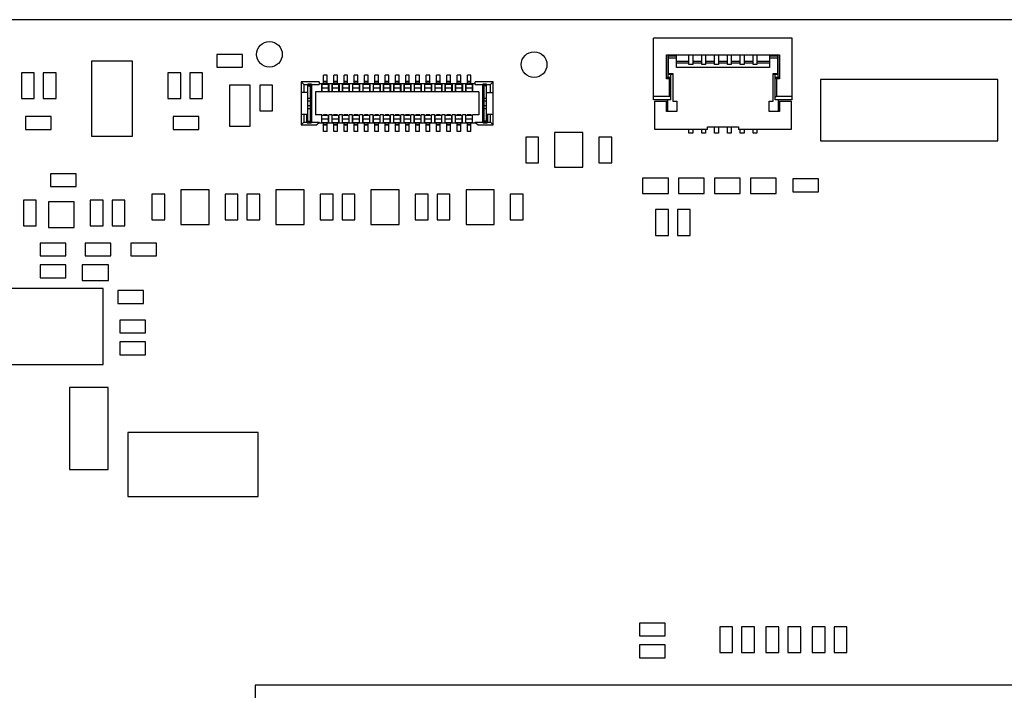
# Model space of a CAD drawing. Header units: millimetres. Extents: x 440 to 595, y -43 to 361.
# Tile 40 of 47: x 472 to 510, y 327 to 353. Entities that reach past the tile are written whole.
import ezdxf

# ---------------------------------------------------------------- set-up
doc = ezdxf.new("R2010")
doc.units = ezdxf.units.MM
doc.header["$LTSCALE"] = 16.335
doc.layers.add('01 实线', color=7, linetype='CONTINUOUS')

msp = doc.modelspace()

# ---------------------------------------------------------------- linework, layer by layer
at = {"layer": '01 实线', "linetype": 'Continuous'}
for p, q in [((575.9216, 352.6371), (459.9216, 352.6371)), ((496.5716, 349.5121), (496.5716, 351.9121)), ((501.9716, 351.9121), (496.5716, 351.9121)), ((501.9716, 349.5121), (501.9716, 351.9121)), ((474.6966, 351.0221), (474.6966, 348.1021)), ((476.2966, 351.0221), (474.6966, 351.0221)), ((476.2966, 348.1021), (476.2966, 351.0221)), ((479.5716, 351.2871), (479.5716, 350.7871)), ((480.5716, 351.2871), (479.5716, 351.2871)), ((480.5716, 350.7871), (480.5716, 351.2871)), ((497.0716, 350.3376), (497.0716, 351.2621)), ((497.0716, 351.2621), (501.4716, 351.2621)), ((497.1216, 351.2621), (497.1216, 350.3892)), ((497.1416, 351.1721), (497.1216, 351.1435)), ((497.1416, 351.2621), (497.1416, 350.5421)), ((497.1416, 351.2302), (497.4616, 351.2302)), ((497.4616, 351.1416), (497.1416, 351.1416)), ((497.4616, 350.7695), (497.4616, 351.2621)), ((497.9466, 351.0121), (497.4616, 351.0121)), ((497.9466, 350.8892), (497.9466, 351.2621)), ((498.0966, 351.2621), (498.0966, 350.8892)), ((498.4466, 351.0121), (498.0966, 351.0121)), ((498.4466, 350.8892), (498.4466, 351.2621)), ((498.5966, 351.2621), (498.5966, 350.8892)), ((498.9466, 351.0121), (498.5966, 351.0121)), ((498.9466, 350.8892), (498.9466, 351.2621)), ((499.0966, 351.2621), (499.0966, 350.8892)), ((499.4466, 351.0121), (499.0966, 351.0121)), ((499.4466, 350.8892), (499.4466, 351.2621)), ((499.5966, 351.2621), (499.5966, 350.8892)), ((499.9466, 351.0121), (499.5966, 351.0121)), ((499.9466, 350.8892), (499.9466, 351.2621)), ((500.0966, 351.2621), (500.0966, 350.8892)), ((500.4466, 351.0121), (500.0966, 351.0121)), ((500.4466, 350.8892), (500.4466, 351.2621)), ((500.5966, 351.2621), (500.5966, 350.8892)), ((501.0816, 351.0121), (500.5966, 351.0121)), ((501.0816, 351.2621), (501.0816, 350.7695)), ((501.0816, 351.2302), (501.4016, 351.2302)), ((501.4016, 351.1416), (501.0816, 351.1416)), ((501.4016, 350.5421), (501.4016, 351.2621)), ((501.4216, 351.1435), (501.4016, 351.1721)), ((501.4216, 350.3892), (501.4216, 351.2621)), ((501.4716, 351.2621), (501.4716, 350.3376)), ((479.5716, 350.7871), (480.5716, 350.7871)), ((497.1416, 350.9421), (497.1216, 350.9421)), ((497.1416, 350.7121), (497.1216, 350.7121)), ((497.4616, 350.9586), (497.9466, 350.9586)), ((497.9066, 350.7695), (497.4616, 350.7695)), ((498.1366, 350.7695), (497.9066, 350.7695)), ((498.0966, 350.8892), (497.9466, 350.8892)), ((498.0966, 350.9586), (498.4466, 350.9586)), ((500.4066, 350.7695), (498.1366, 350.7695)), ((498.5966, 350.8892), (498.4466, 350.8892)), ((498.5966, 350.9586), (498.9466, 350.9586)), ((499.0966, 350.8892), (498.9466, 350.8892)), ((499.0966, 350.9586), (499.4466, 350.9586)), ((499.5966, 350.8892), (499.4466, 350.8892)), ((499.5966, 350.9586), (499.9466, 350.9586)), ((500.0966, 350.8892), (499.9466, 350.8892)), ((500.0966, 350.9586), (500.4466, 350.9586)), ((501.0816, 350.7695), (500.4066, 350.7695)), ((500.5966, 350.8892), (500.4466, 350.8892)), ((500.5966, 350.9586), (501.0816, 350.9586)), ((501.4216, 350.9421), (501.4016, 350.9421)), ((501.4216, 350.7121), (501.4016, 350.7121)), ((471.9716, 350.5621), (471.9716, 349.5621)), ((472.4716, 350.5621), (471.9716, 350.5621)), ((472.4716, 349.5621), (472.4716, 350.5621)), ((472.8216, 350.5621), (472.8216, 349.5621)), ((473.3216, 350.5621), (472.8216, 350.5621)), ((473.3216, 349.5621), (473.3216, 350.5621)), ((477.6716, 350.5621), (477.6716, 349.5621)), ((478.1716, 350.5621), (477.6716, 350.5621)), ((478.1716, 349.5621), (478.1716, 350.5621)), ((478.5216, 350.5621), (478.5216, 349.5621)), ((479.0216, 350.5621), (478.5216, 350.5621)), ((479.0216, 349.5621), (479.0216, 350.5621)), ((483.7252, 350.1354), (483.7252, 350.4754)), ((483.8652, 350.4754), (483.7252, 350.4754)), ((483.8652, 350.1354), (483.8652, 350.4754)), ((484.1252, 350.1354), (484.1252, 350.4754)), ((484.2652, 350.4754), (484.1252, 350.4754)), ((484.2652, 350.1354), (484.2652, 350.4754)), ((484.5252, 350.1354), (484.5252, 350.4754)), ((484.6652, 350.4754), (484.5252, 350.4754)), ((484.6652, 350.1354), (484.6652, 350.4754)), ((484.9252, 350.1354), (484.9252, 350.4754)), ((485.0652, 350.4754), (484.9252, 350.4754)), ((485.0652, 350.1354), (485.0652, 350.4754)), ((485.3252, 350.1354), (485.3252, 350.4754)), ((485.4652, 350.4754), (485.3252, 350.4754)), ((485.4652, 350.1354), (485.4652, 350.4754)), ((485.7252, 350.1354), (485.7252, 350.4754)), ((485.8652, 350.4754), (485.7252, 350.4754)), ((485.8652, 350.1354), (485.8652, 350.4754)), ((486.1252, 350.1354), (486.1252, 350.4754)), ((486.2652, 350.4754), (486.1252, 350.4754)), ((486.2652, 350.1354), (486.2652, 350.4754)), ((486.5252, 350.1354), (486.5252, 350.4754)), ((486.6652, 350.4754), (486.5252, 350.4754)), ((486.6652, 350.1354), (486.6652, 350.4754)), ((486.9252, 350.1354), (486.9252, 350.4754)), ((487.0652, 350.4754), (486.9252, 350.4754)), ((487.0652, 350.1354), (487.0652, 350.4754)), ((487.3252, 350.1354), (487.3252, 350.4754)), ((487.4652, 350.4754), (487.3252, 350.4754)), ((487.4652, 350.1354), (487.4652, 350.4754)), ((487.7252, 350.1354), (487.7252, 350.4754)), ((487.8652, 350.4754), (487.7252, 350.4754)), ((487.8652, 350.1354), (487.8652, 350.4754)), ((488.1252, 350.1354), (488.1252, 350.4754)), ((488.2652, 350.4754), (488.1252, 350.4754)), ((488.2652, 350.1354), (488.2652, 350.4754)), ((488.5252, 350.1354), (488.5252, 350.4754)), ((488.6652, 350.4754), (488.5252, 350.4754)), ((488.6652, 350.1354), (488.6652, 350.4754)), ((488.9252, 350.1354), (488.9252, 350.4754)), ((489.0652, 350.4754), (488.9252, 350.4754)), ((489.0652, 350.1354), (489.0652, 350.4754)), ((489.3252, 350.1354), (489.3252, 350.4754)), ((489.4652, 350.4754), (489.3252, 350.4754)), ((489.4652, 350.1354), (489.4652, 350.4754)), ((497.0716, 350.3376), (497.1014, 350.3821)), ((497.1916, 350.3376), (497.0716, 350.3376)), ((497.1016, 350.3823), (497.1216, 350.3894)), ((497.2216, 350.3823), (497.1016, 350.3823)), ((497.1416, 350.5521), (497.1216, 350.5521)), ((497.3216, 350.5021), (497.1216, 350.5021)), ((497.1416, 350.5421), (497.3216, 350.5421)), ((497.1916, 350.3376), (497.2216, 350.3821)), ((497.1916, 349.6621), (497.1916, 350.3376)), ((497.2416, 350.3894), (497.2216, 350.3823)), ((497.2416, 349.5121), (497.2416, 350.5021)), ((497.3216, 350.5421), (497.3216, 349.4621)), ((501.2216, 349.4621), (501.2216, 350.5421)), ((501.2216, 350.5421), (501.4016, 350.5421)), ((501.4216, 350.5021), (501.2216, 350.5021)), ((501.3016, 349.5121), (501.3016, 350.5021)), ((501.3216, 350.3823), (501.3016, 350.3894)), ((501.4416, 350.3823), (501.3216, 350.3823)), ((501.3216, 350.3821), (501.3516, 350.3376)), ((501.3516, 350.3376), (501.3516, 349.6621)), ((501.4716, 350.3376), (501.3516, 350.3376)), ((501.4216, 350.5521), (501.4016, 350.5521)), ((501.4216, 350.3894), (501.4416, 350.3823)), ((501.4418, 350.3821), (501.4716, 350.3376)), ((503.0716, 350.3121), (503.0716, 347.9121)), ((509.9716, 350.3121), (503.0716, 350.3121)), ((509.9716, 347.9121), (509.9716, 350.3121)), ((480.0716, 350.0871), (480.0716, 348.4871)), ((480.8716, 350.0871), (480.0716, 350.0871)), ((480.8716, 348.4871), (480.8716, 350.0871)), ((481.2466, 350.0871), (481.2466, 349.0871)), ((481.7466, 350.0871), (481.2466, 350.0871)), ((481.7466, 349.0871), (481.7466, 350.0871)), ((482.8602, 350.2104), (482.8602, 348.5404)), ((482.9602, 350.1104), (482.8602, 350.2104)), ((483.5602, 350.2104), (482.8602, 350.2104)), ((482.9602, 350.1104), (482.9602, 349.8004)), ((482.9602, 350.1104), (483.1202, 350.1104)), ((483.1202, 348.6504), (483.1202, 350.1304)), ((483.2502, 350.1304), (483.1202, 350.1304)), ((483.2202, 350.1004), (483.1202, 350.1004)), ((483.1202, 350.0604), (483.2202, 350.0604)), ((483.2202, 350.1004), (483.2502, 350.1304)), ((483.2202, 348.6504), (483.2202, 350.1004)), ((483.2702, 350.1104), (483.2502, 350.1304)), ((483.2702, 348.6404), (483.2702, 350.1104)), ((483.2702, 350.1104), (483.5602, 350.1104)), ((483.5602, 350.2104), (483.5602, 350.1104)), ((489.6302, 350.1354), (483.5602, 350.1354)), ((483.6602, 350.1354), (483.6602, 349.8254)), ((483.6602, 350.0354), (483.6652, 350.0354)), ((483.6602, 349.9254), (483.6652, 349.9254)), ((483.6652, 349.8454), (483.6652, 350.1154)), ((483.9252, 350.1154), (483.6652, 350.1154)), ((483.6652, 349.9854), (483.9252, 349.9854)), ((483.9252, 349.9754), (483.6652, 349.9754)), ((483.8652, 350.2254), (483.7252, 350.2254)), ((483.8652, 350.2054), (483.7252, 350.2054)), ((483.9252, 349.8454), (483.9252, 350.1154)), ((483.9252, 350.0354), (483.9302, 350.0354)), ((483.9252, 349.9254), (483.9302, 349.9254)), ((483.9302, 350.1354), (483.9302, 349.8254)), ((484.0602, 350.1354), (484.0602, 349.8254)), ((484.0602, 350.0354), (484.0652, 350.0354)), ((484.0602, 349.9254), (484.0652, 349.9254)), ((484.0652, 349.8454), (484.0652, 350.1154)), ((484.3252, 350.1154), (484.0652, 350.1154)), ((484.0652, 349.9854), (484.3252, 349.9854)), ((484.3252, 349.9754), (484.0652, 349.9754)), ((484.2652, 350.2254), (484.1252, 350.2254)), ((484.2652, 350.2054), (484.1252, 350.2054)), ((484.3252, 349.8454), (484.3252, 350.1154)), ((484.3252, 350.0354), (484.3302, 350.0354)), ((484.3252, 349.9254), (484.3302, 349.9254)), ((484.3302, 350.1354), (484.3302, 349.8254)), ((484.4602, 350.1354), (484.4602, 349.8254)), ((484.4602, 350.0354), (484.4652, 350.0354)), ((484.4602, 349.9254), (484.4652, 349.9254)), ((484.4652, 349.8454), (484.4652, 350.1154)), ((484.7252, 350.1154), (484.4652, 350.1154)), ((484.4652, 349.9854), (484.7252, 349.9854)), ((484.7252, 349.9754), (484.4652, 349.9754)), ((484.6652, 350.2254), (484.5252, 350.2254)), ((484.6652, 350.2054), (484.5252, 350.2054)), ((484.7252, 349.8454), (484.7252, 350.1154)), ((484.7252, 350.0354), (484.7302, 350.0354)), ((484.7252, 349.9254), (484.7302, 349.9254)), ((484.7302, 350.1354), (484.7302, 349.8254)), ((484.8602, 350.1354), (484.8602, 349.8254)), ((484.8602, 350.0354), (484.8652, 350.0354)), ((484.8602, 349.9254), (484.8652, 349.9254)), ((484.8652, 349.8454), (484.8652, 350.1154)), ((485.1252, 350.1154), (484.8652, 350.1154)), ((484.8652, 349.9854), (485.1252, 349.9854)), ((485.1252, 349.9754), (484.8652, 349.9754)), ((485.0652, 350.2254), (484.9252, 350.2254)), ((485.0652, 350.2054), (484.9252, 350.2054)), ((485.1252, 349.8454), (485.1252, 350.1154)), ((485.1252, 350.0354), (485.1302, 350.0354)), ((485.1252, 349.9254), (485.1302, 349.9254)), ((485.1302, 350.1354), (485.1302, 349.8254)), ((485.2602, 350.1354), (485.2602, 349.8254)), ((485.2602, 350.0354), (485.2652, 350.0354)), ((485.2602, 349.9254), (485.2652, 349.9254)), ((485.2652, 349.8454), (485.2652, 350.1154)), ((485.5252, 350.1154), (485.2652, 350.1154)), ((485.2652, 349.9854), (485.5252, 349.9854)), ((485.5252, 349.9754), (485.2652, 349.9754)), ((485.4652, 350.2254), (485.3252, 350.2254)), ((485.4652, 350.2054), (485.3252, 350.2054)), ((485.5252, 349.8454), (485.5252, 350.1154)), ((485.5252, 350.0354), (485.5302, 350.0354)), ((485.5252, 349.9254), (485.5302, 349.9254)), ((485.5302, 350.1354), (485.5302, 349.8254)), ((485.6602, 350.1354), (485.6602, 349.8254)), ((485.6602, 350.0354), (485.6652, 350.0354)), ((485.6602, 349.9254), (485.6652, 349.9254)), ((485.6652, 349.8454), (485.6652, 350.1154)), ((485.9252, 350.1154), (485.6652, 350.1154)), ((485.6652, 349.9854), (485.9252, 349.9854)), ((485.9252, 349.9754), (485.6652, 349.9754)), ((485.8652, 350.2254), (485.7252, 350.2254)), ((485.8652, 350.2054), (485.7252, 350.2054)), ((485.9252, 349.8454), (485.9252, 350.1154)), ((485.9252, 350.0354), (485.9302, 350.0354)), ((485.9252, 349.9254), (485.9302, 349.9254)), ((485.9302, 350.1354), (485.9302, 349.8254)), ((486.0602, 350.1354), (486.0602, 349.8254)), ((486.0602, 350.0354), (486.0652, 350.0354)), ((486.0602, 349.9254), (486.0652, 349.9254)), ((486.0652, 349.8454), (486.0652, 350.1154)), ((486.3252, 350.1154), (486.0652, 350.1154)), ((486.0652, 349.9854), (486.3252, 349.9854)), ((486.3252, 349.9754), (486.0652, 349.9754)), ((486.2652, 350.2254), (486.1252, 350.2254)), ((486.2652, 350.2054), (486.1252, 350.2054)), ((486.3252, 349.8454), (486.3252, 350.1154)), ((486.3252, 350.0354), (486.3302, 350.0354)), ((486.3252, 349.9254), (486.3302, 349.9254)), ((486.3302, 350.1354), (486.3302, 349.8254)), ((486.4602, 350.1354), (486.4602, 349.8254)), ((486.4602, 350.0354), (486.4652, 350.0354)), ((486.4602, 349.9254), (486.4652, 349.9254)), ((486.4652, 349.8454), (486.4652, 350.1154)), ((486.7252, 350.1154), (486.4652, 350.1154)), ((486.4652, 349.9854), (486.7252, 349.9854)), ((486.7252, 349.9754), (486.4652, 349.9754)), ((486.6652, 350.2254), (486.5252, 350.2254)), ((486.6652, 350.2054), (486.5252, 350.2054)), ((486.7252, 349.8454), (486.7252, 350.1154)), ((486.7252, 350.0354), (486.7302, 350.0354)), ((486.7252, 349.9254), (486.7302, 349.9254)), ((486.7302, 350.1354), (486.7302, 349.8254)), ((486.8602, 350.1354), (486.8602, 349.8254)), ((486.8602, 350.0354), (486.8652, 350.0354)), ((486.8602, 349.9254), (486.8652, 349.9254)), ((486.8652, 349.8454), (486.8652, 350.1154)), ((487.1252, 350.1154), (486.8652, 350.1154)), ((486.8652, 349.9854), (487.1252, 349.9854)), ((487.1252, 349.9754), (486.8652, 349.9754)), ((487.0652, 350.2254), (486.9252, 350.2254)), ((487.0652, 350.2054), (486.9252, 350.2054)), ((487.1252, 349.8454), (487.1252, 350.1154)), ((487.1252, 350.0354), (487.1302, 350.0354)), ((487.1252, 349.9254), (487.1302, 349.9254)), ((487.1302, 350.1354), (487.1302, 349.8254)), ((487.2602, 350.1354), (487.2602, 349.8254)), ((487.2602, 350.0354), (487.2652, 350.0354)), ((487.2602, 349.9254), (487.2652, 349.9254)), ((487.2652, 349.8454), (487.2652, 350.1154)), ((487.5252, 350.1154), (487.2652, 350.1154)), ((487.2652, 349.9854), (487.5252, 349.9854)), ((487.5252, 349.9754), (487.2652, 349.9754)), ((487.4652, 350.2254), (487.3252, 350.2254)), ((487.4652, 350.2054), (487.3252, 350.2054)), ((487.5252, 349.8454), (487.5252, 350.1154)), ((487.5252, 350.0354), (487.5302, 350.0354)), ((487.5252, 349.9254), (487.5302, 349.9254)), ((487.5302, 350.1354), (487.5302, 349.8254)), ((487.6602, 350.1354), (487.6602, 349.8254)), ((487.6602, 350.0354), (487.6652, 350.0354)), ((487.6602, 349.9254), (487.6652, 349.9254)), ((487.6652, 349.8454), (487.6652, 350.1154)), ((487.9252, 350.1154), (487.6652, 350.1154)), ((487.6652, 349.9854), (487.9252, 349.9854)), ((487.9252, 349.9754), (487.6652, 349.9754)), ((487.8652, 350.2254), (487.7252, 350.2254)), ((487.8652, 350.2054), (487.7252, 350.2054)), ((487.9252, 349.8454), (487.9252, 350.1154)), ((487.9252, 350.0354), (487.9302, 350.0354)), ((487.9252, 349.9254), (487.9302, 349.9254)), ((487.9302, 350.1354), (487.9302, 349.8254)), ((488.0602, 350.1354), (488.0602, 349.8254)), ((488.0602, 350.0354), (488.0652, 350.0354)), ((488.0602, 349.9254), (488.0652, 349.9254)), ((488.0652, 349.8454), (488.0652, 350.1154)), ((488.3252, 350.1154), (488.0652, 350.1154)), ((488.0652, 349.9854), (488.3252, 349.9854)), ((488.3252, 349.9754), (488.0652, 349.9754)), ((488.2652, 350.2254), (488.1252, 350.2254)), ((488.2652, 350.2054), (488.1252, 350.2054)), ((488.3252, 349.8454), (488.3252, 350.1154)), ((488.3252, 350.0354), (488.3302, 350.0354)), ((488.3252, 349.9254), (488.3302, 349.9254)), ((488.3302, 350.1354), (488.3302, 349.8254)), ((488.4602, 350.1354), (488.4602, 349.8254)), ((488.4602, 350.0354), (488.4652, 350.0354)), ((488.4602, 349.9254), (488.4652, 349.9254)), ((488.4652, 349.8454), (488.4652, 350.1154)), ((488.7252, 350.1154), (488.4652, 350.1154)), ((488.4652, 349.9854), (488.7252, 349.9854)), ((488.7252, 349.9754), (488.4652, 349.9754)), ((488.6652, 350.2254), (488.5252, 350.2254)), ((488.6652, 350.2054), (488.5252, 350.2054)), ((488.7252, 349.8454), (488.7252, 350.1154)), ((488.7252, 350.0354), (488.7302, 350.0354)), ((488.7252, 349.9254), (488.7302, 349.9254)), ((488.7302, 350.1354), (488.7302, 349.8254)), ((488.8602, 350.1354), (488.8602, 349.8254)), ((488.8602, 350.0354), (488.8652, 350.0354)), ((488.8602, 349.9254), (488.8652, 349.9254)), ((488.8652, 349.8454), (488.8652, 350.1154)), ((489.1252, 350.1154), (488.8652, 350.1154)), ((488.8652, 349.9854), (489.1252, 349.9854)), ((489.1252, 349.9754), (488.8652, 349.9754)), ((489.0652, 350.2254), (488.9252, 350.2254)), ((489.0652, 350.2054), (488.9252, 350.2054)), ((489.1252, 349.8454), (489.1252, 350.1154)), ((489.1252, 350.0354), (489.1302, 350.0354)), ((489.1252, 349.9254), (489.1302, 349.9254)), ((489.1302, 350.1354), (489.1302, 349.8254)), ((489.2602, 350.1354), (489.2602, 349.8254)), ((489.2602, 350.0354), (489.2652, 350.0354)), ((489.2602, 349.9254), (489.2652, 349.9254)), ((489.2652, 349.8454), (489.2652, 350.1154)), ((489.5252, 350.1154), (489.2652, 350.1154)), ((489.2652, 349.9854), (489.5252, 349.9854)), ((489.5252, 349.9754), (489.2652, 349.9754)), ((489.4652, 350.2254), (489.3252, 350.2254)), ((489.4652, 350.2054), (489.3252, 350.2054)), ((489.5252, 349.8454), (489.5252, 350.1154)), ((489.5252, 350.0354), (489.5302, 350.0354)), ((489.5252, 349.9254), (489.5302, 349.9254)), ((489.5302, 350.1354), (489.5302, 349.8254)), ((489.6302, 350.1104), (489.6302, 350.2104)), ((490.3302, 350.2104), (489.6302, 350.2104)), ((489.6302, 350.1104), (489.9202, 350.1104)), ((489.9402, 350.1304), (489.9202, 350.1104)), ((489.9202, 350.1104), (489.9202, 348.6404)), ((489.9702, 350.1004), (489.9402, 350.1304)), ((490.0702, 350.1304), (489.9402, 350.1304)), ((489.9702, 350.1004), (489.9702, 348.6504)), ((490.0702, 350.1004), (489.9702, 350.1004)), ((490.0702, 350.0604), (489.9702, 350.0604)), ((490.0702, 348.6504), (490.0702, 350.1304)), ((490.0702, 350.1104), (490.2302, 350.1104)), ((490.2302, 350.1104), (490.3302, 350.2104)), ((490.2302, 349.8004), (490.2302, 350.1104)), ((490.3302, 348.5404), (490.3302, 350.2104)), ((471.9716, 349.5621), (472.4716, 349.5621)), ((472.8216, 349.5621), (473.3216, 349.5621)), ((477.6716, 349.5621), (478.1716, 349.5621)), ((478.5216, 349.5621), (479.0216, 349.5621)), ((483.1202, 349.8004), (482.8602, 349.8004)), ((483.2202, 349.5704), (483.1202, 349.5704)), ((483.4152, 349.8254), (483.4152, 348.9254)), ((483.6602, 349.8254), (483.4152, 349.8254)), ((483.6652, 349.8454), (483.9252, 349.8454)), ((483.7202, 349.8454), (483.7202, 349.8254)), ((483.8702, 349.8254), (483.7202, 349.8254)), ((483.8702, 349.8454), (483.8702, 349.8254)), ((484.0602, 349.8254), (483.9302, 349.8254)), ((484.0652, 349.8454), (484.3252, 349.8454)), ((484.1202, 349.8454), (484.1202, 349.8254)), ((484.2702, 349.8254), (484.1202, 349.8254)), ((484.2702, 349.8454), (484.2702, 349.8254)), ((484.4602, 349.8254), (484.3302, 349.8254)), ((484.4652, 349.8454), (484.7252, 349.8454)), ((484.5202, 349.8454), (484.5202, 349.8254)), ((484.6702, 349.8254), (484.5202, 349.8254)), ((484.6702, 349.8454), (484.6702, 349.8254)), ((484.8602, 349.8254), (484.7302, 349.8254)), ((484.8652, 349.8454), (485.1252, 349.8454)), ((484.9202, 349.8454), (484.9202, 349.8254)), ((485.0702, 349.8254), (484.9202, 349.8254)), ((485.0702, 349.8454), (485.0702, 349.8254)), ((485.2602, 349.8254), (485.1302, 349.8254)), ((485.2652, 349.8454), (485.5252, 349.8454)), ((485.3202, 349.8454), (485.3202, 349.8254)), ((485.4702, 349.8254), (485.3202, 349.8254)), ((485.4702, 349.8454), (485.4702, 349.8254)), ((485.6602, 349.8254), (485.5302, 349.8254)), ((485.6652, 349.8454), (485.9252, 349.8454)), ((485.7202, 349.8454), (485.7202, 349.8254)), ((485.8702, 349.8254), (485.7202, 349.8254)), ((485.8702, 349.8454), (485.8702, 349.8254)), ((486.0602, 349.8254), (485.9302, 349.8254)), ((486.0652, 349.8454), (486.3252, 349.8454)), ((486.1202, 349.8454), (486.1202, 349.8254)), ((486.2702, 349.8254), (486.1202, 349.8254)), ((486.2702, 349.8454), (486.2702, 349.8254)), ((486.4602, 349.8254), (486.3302, 349.8254)), ((486.4652, 349.8454), (486.7252, 349.8454)), ((486.5202, 349.8454), (486.5202, 349.8254)), ((486.6702, 349.8254), (486.5202, 349.8254)), ((486.6702, 349.8454), (486.6702, 349.8254)), ((486.8602, 349.8254), (486.7302, 349.8254)), ((486.8652, 349.8454), (487.1252, 349.8454)), ((486.9202, 349.8454), (486.9202, 349.8254)), ((487.0702, 349.8254), (486.9202, 349.8254)), ((487.0702, 349.8454), (487.0702, 349.8254)), ((487.2602, 349.8254), (487.1302, 349.8254)), ((487.2652, 349.8454), (487.5252, 349.8454)), ((487.3202, 349.8454), (487.3202, 349.8254)), ((487.4702, 349.8254), (487.3202, 349.8254)), ((487.4702, 349.8454), (487.4702, 349.8254)), ((487.6602, 349.8254), (487.5302, 349.8254)), ((487.6652, 349.8454), (487.9252, 349.8454)), ((487.7202, 349.8454), (487.7202, 349.8254)), ((487.8702, 349.8254), (487.7202, 349.8254)), ((487.8702, 349.8454), (487.8702, 349.8254)), ((488.0602, 349.8254), (487.9302, 349.8254)), ((488.0652, 349.8454), (488.3252, 349.8454)), ((488.1202, 349.8454), (488.1202, 349.8254)), ((488.2702, 349.8254), (488.1202, 349.8254)), ((488.2702, 349.8454), (488.2702, 349.8254)), ((488.4602, 349.8254), (488.3302, 349.8254)), ((488.4652, 349.8454), (488.7252, 349.8454)), ((488.5202, 349.8454), (488.5202, 349.8254)), ((488.6702, 349.8254), (488.5202, 349.8254)), ((488.6702, 349.8454), (488.6702, 349.8254)), ((488.8602, 349.8254), (488.7302, 349.8254)), ((488.8652, 349.8454), (489.1252, 349.8454)), ((488.9202, 349.8454), (488.9202, 349.8254)), ((489.0702, 349.8254), (488.9202, 349.8254)), ((489.0702, 349.8454), (489.0702, 349.8254)), ((489.2602, 349.8254), (489.1302, 349.8254)), ((489.2652, 349.8454), (489.5252, 349.8454)), ((489.3202, 349.8454), (489.3202, 349.8254)), ((489.4702, 349.8254), (489.3202, 349.8254)), ((489.4702, 349.8454), (489.4702, 349.8254)), ((489.7752, 349.8254), (489.5302, 349.8254)), ((489.7752, 349.8254), (489.7752, 348.9254)), ((490.0702, 349.5704), (489.9702, 349.5704)), ((490.0702, 349.8004), (490.3302, 349.8004)), ((496.5716, 349.6621), (497.1916, 349.6621)), ((497.2416, 349.5121), (496.5716, 349.5121)), ((497.1216, 349.0621), (497.1216, 349.5121)), ((497.1916, 349.6621), (497.2416, 349.6121)), ((501.3016, 349.6121), (501.3516, 349.6621)), ((501.9716, 349.5121), (501.3016, 349.5121)), ((501.3516, 349.6621), (501.9716, 349.6621)), ((501.4216, 349.5121), (501.4216, 349.0621)), ((483.1202, 349.4704), (483.2202, 349.4704)), ((483.2202, 349.2804), (483.1202, 349.2804)), ((483.1202, 349.1804), (483.2202, 349.1804)), ((489.9702, 349.4704), (490.0702, 349.4704)), ((490.0702, 349.2804), (489.9702, 349.2804)), ((489.9702, 349.1804), (490.0702, 349.1804)), ((496.6216, 348.3621), (496.6216, 349.4621)), ((496.6216, 349.4621), (497.1216, 349.4621)), ((497.0716, 349.0621), (497.0716, 349.4621)), ((497.3216, 349.4621), (497.4716, 349.4621)), ((497.4716, 349.4621), (497.4716, 349.0621)), ((501.0716, 349.0621), (501.0716, 349.4621)), ((501.0716, 349.4621), (501.2216, 349.4621)), ((501.4216, 349.4621), (501.9216, 349.4621)), ((501.4716, 349.4621), (501.4716, 349.0621)), ((501.9216, 349.4621), (501.9216, 348.3621)), ((472.1216, 348.8621), (472.1216, 348.3621)), ((473.1216, 348.8621), (472.1216, 348.8621)), ((473.1216, 348.3621), (473.1216, 348.8621)), ((477.8716, 348.8621), (477.8716, 348.3621)), ((478.8716, 348.8621), (477.8716, 348.8621)), ((478.8716, 348.3621), (478.8716, 348.8621)), ((481.2466, 349.0871), (481.7466, 349.0871)), ((482.8602, 348.9504), (483.1202, 348.9504)), ((482.9602, 348.9504), (482.9602, 348.6404)), ((483.0702, 348.9504), (483.0702, 348.6404)), ((483.6602, 348.9254), (483.4152, 348.9254)), ((483.6602, 348.6154), (483.6602, 348.9254)), ((483.6602, 348.8254), (483.6652, 348.8254)), ((483.6602, 348.7154), (483.6652, 348.7154)), ((483.6652, 348.6354), (483.6652, 348.9054)), ((483.9252, 348.9054), (483.6652, 348.9054)), ((483.6652, 348.7754), (483.9252, 348.7754)), ((483.9252, 348.7654), (483.6652, 348.7654)), ((483.7202, 348.9254), (483.7202, 348.9054)), ((483.8702, 348.9254), (483.7202, 348.9254)), ((483.8702, 348.9254), (483.8702, 348.9054)), ((483.9252, 348.6354), (483.9252, 348.9054)), ((483.9252, 348.8254), (483.9302, 348.8254)), ((483.9252, 348.7154), (483.9302, 348.7154)), ((483.9302, 348.6154), (483.9302, 348.9254)), ((484.0602, 348.9254), (483.9302, 348.9254)), ((484.0602, 348.6154), (484.0602, 348.9254)), ((484.0602, 348.8254), (484.0652, 348.8254)), ((484.0602, 348.7154), (484.0652, 348.7154)), ((484.0652, 348.6354), (484.0652, 348.9054)), ((484.3252, 348.9054), (484.0652, 348.9054)), ((484.0652, 348.7754), (484.3252, 348.7754)), ((484.3252, 348.7654), (484.0652, 348.7654)), ((484.1202, 348.9254), (484.1202, 348.9054)), ((484.2702, 348.9254), (484.1202, 348.9254)), ((484.2702, 348.9254), (484.2702, 348.9054)), ((484.3252, 348.6354), (484.3252, 348.9054)), ((484.3252, 348.8254), (484.3302, 348.8254)), ((484.3252, 348.7154), (484.3302, 348.7154)), ((484.3302, 348.6154), (484.3302, 348.9254)), ((484.4602, 348.9254), (484.3302, 348.9254)), ((484.4602, 348.6154), (484.4602, 348.9254)), ((484.4602, 348.8254), (484.4652, 348.8254)), ((484.4602, 348.7154), (484.4652, 348.7154)), ((484.4652, 348.6354), (484.4652, 348.9054)), ((484.7252, 348.9054), (484.4652, 348.9054)), ((484.4652, 348.7754), (484.7252, 348.7754)), ((484.7252, 348.7654), (484.4652, 348.7654)), ((484.5202, 348.9254), (484.5202, 348.9054)), ((484.6702, 348.9254), (484.5202, 348.9254)), ((484.6702, 348.9254), (484.6702, 348.9054)), ((484.7252, 348.6354), (484.7252, 348.9054)), ((484.7252, 348.8254), (484.7302, 348.8254)), ((484.7252, 348.7154), (484.7302, 348.7154)), ((484.7302, 348.6154), (484.7302, 348.9254)), ((484.8602, 348.9254), (484.7302, 348.9254)), ((484.8602, 348.6154), (484.8602, 348.9254)), ((484.8602, 348.8254), (484.8652, 348.8254)), ((484.8602, 348.7154), (484.8652, 348.7154)), ((484.8652, 348.6354), (484.8652, 348.9054)), ((485.1252, 348.9054), (484.8652, 348.9054)), ((484.8652, 348.7754), (485.1252, 348.7754)), ((485.1252, 348.7654), (484.8652, 348.7654)), ((484.9202, 348.9254), (484.9202, 348.9054)), ((485.0702, 348.9254), (484.9202, 348.9254)), ((485.0702, 348.9254), (485.0702, 348.9054)), ((485.1252, 348.6354), (485.1252, 348.9054)), ((485.1252, 348.8254), (485.1302, 348.8254)), ((485.1252, 348.7154), (485.1302, 348.7154)), ((485.1302, 348.6154), (485.1302, 348.9254)), ((485.2602, 348.9254), (485.1302, 348.9254)), ((485.2602, 348.6154), (485.2602, 348.9254)), ((485.2602, 348.8254), (485.2652, 348.8254)), ((485.2602, 348.7154), (485.2652, 348.7154)), ((485.2652, 348.6354), (485.2652, 348.9054)), ((485.5252, 348.9054), (485.2652, 348.9054)), ((485.2652, 348.7754), (485.5252, 348.7754)), ((485.5252, 348.7654), (485.2652, 348.7654)), ((485.3202, 348.9254), (485.3202, 348.9054)), ((485.4702, 348.9254), (485.3202, 348.9254)), ((485.4702, 348.9254), (485.4702, 348.9054)), ((485.5252, 348.6354), (485.5252, 348.9054)), ((485.5252, 348.8254), (485.5302, 348.8254)), ((485.5252, 348.7154), (485.5302, 348.7154)), ((485.5302, 348.6154), (485.5302, 348.9254)), ((485.6602, 348.9254), (485.5302, 348.9254)), ((485.6602, 348.6154), (485.6602, 348.9254)), ((485.6602, 348.8254), (485.6652, 348.8254)), ((485.6602, 348.7154), (485.6652, 348.7154)), ((485.6652, 348.6354), (485.6652, 348.9054)), ((485.9252, 348.9054), (485.6652, 348.9054)), ((485.6652, 348.7754), (485.9252, 348.7754)), ((485.9252, 348.7654), (485.6652, 348.7654)), ((485.7202, 348.9254), (485.7202, 348.9054)), ((485.8702, 348.9254), (485.7202, 348.9254)), ((485.8702, 348.9254), (485.8702, 348.9054)), ((485.9252, 348.6354), (485.9252, 348.9054)), ((485.9252, 348.8254), (485.9302, 348.8254)), ((485.9252, 348.7154), (485.9302, 348.7154)), ((485.9302, 348.6154), (485.9302, 348.9254)), ((486.0602, 348.9254), (485.9302, 348.9254)), ((486.0602, 348.6154), (486.0602, 348.9254)), ((486.0602, 348.8254), (486.0652, 348.8254)), ((486.0602, 348.7154), (486.0652, 348.7154)), ((486.0652, 348.6354), (486.0652, 348.9054)), ((486.3252, 348.9054), (486.0652, 348.9054)), ((486.0652, 348.7754), (486.3252, 348.7754)), ((486.3252, 348.7654), (486.0652, 348.7654)), ((486.1202, 348.9254), (486.1202, 348.9054)), ((486.2702, 348.9254), (486.1202, 348.9254)), ((486.2702, 348.9254), (486.2702, 348.9054)), ((486.3252, 348.6354), (486.3252, 348.9054)), ((486.3252, 348.8254), (486.3302, 348.8254)), ((486.3252, 348.7154), (486.3302, 348.7154)), ((486.3302, 348.6154), (486.3302, 348.9254)), ((486.4602, 348.9254), (486.3302, 348.9254)), ((486.4602, 348.6154), (486.4602, 348.9254)), ((486.4602, 348.8254), (486.4652, 348.8254)), ((486.4602, 348.7154), (486.4652, 348.7154)), ((486.4652, 348.6354), (486.4652, 348.9054)), ((486.7252, 348.9054), (486.4652, 348.9054)), ((486.4652, 348.7754), (486.7252, 348.7754)), ((486.7252, 348.7654), (486.4652, 348.7654)), ((486.5202, 348.9254), (486.5202, 348.9054)), ((486.6702, 348.9254), (486.5202, 348.9254)), ((486.6702, 348.9254), (486.6702, 348.9054)), ((486.7252, 348.6354), (486.7252, 348.9054)), ((486.7252, 348.8254), (486.7302, 348.8254)), ((486.7252, 348.7154), (486.7302, 348.7154)), ((486.7302, 348.6154), (486.7302, 348.9254)), ((486.8602, 348.9254), (486.7302, 348.9254)), ((486.8602, 348.6154), (486.8602, 348.9254)), ((486.8602, 348.8254), (486.8652, 348.8254)), ((486.8602, 348.7154), (486.8652, 348.7154)), ((486.8652, 348.6354), (486.8652, 348.9054)), ((487.1252, 348.9054), (486.8652, 348.9054)), ((486.8652, 348.7754), (487.1252, 348.7754)), ((487.1252, 348.7654), (486.8652, 348.7654)), ((486.9202, 348.9254), (486.9202, 348.9054)), ((487.0702, 348.9254), (486.9202, 348.9254)), ((487.0702, 348.9254), (487.0702, 348.9054)), ((487.1252, 348.6354), (487.1252, 348.9054)), ((487.1252, 348.8254), (487.1302, 348.8254)), ((487.1252, 348.7154), (487.1302, 348.7154)), ((487.1302, 348.6154), (487.1302, 348.9254)), ((487.2602, 348.9254), (487.1302, 348.9254)), ((487.2602, 348.6154), (487.2602, 348.9254)), ((487.2602, 348.8254), (487.2652, 348.8254)), ((487.2602, 348.7154), (487.2652, 348.7154)), ((487.2652, 348.6354), (487.2652, 348.9054)), ((487.5252, 348.9054), (487.2652, 348.9054)), ((487.2652, 348.7754), (487.5252, 348.7754)), ((487.5252, 348.7654), (487.2652, 348.7654)), ((487.3202, 348.9254), (487.3202, 348.9054)), ((487.4702, 348.9254), (487.3202, 348.9254)), ((487.4702, 348.9254), (487.4702, 348.9054)), ((487.5252, 348.6354), (487.5252, 348.9054)), ((487.5252, 348.8254), (487.5302, 348.8254)), ((487.5252, 348.7154), (487.5302, 348.7154)), ((487.5302, 348.6154), (487.5302, 348.9254)), ((487.6602, 348.9254), (487.5302, 348.9254)), ((487.6602, 348.6154), (487.6602, 348.9254)), ((487.6602, 348.8254), (487.6652, 348.8254)), ((487.6602, 348.7154), (487.6652, 348.7154)), ((487.6652, 348.6354), (487.6652, 348.9054)), ((487.9252, 348.9054), (487.6652, 348.9054)), ((487.6652, 348.7754), (487.9252, 348.7754)), ((487.9252, 348.7654), (487.6652, 348.7654)), ((487.7202, 348.9254), (487.7202, 348.9054)), ((487.8702, 348.9254), (487.7202, 348.9254)), ((487.8702, 348.9254), (487.8702, 348.9054)), ((487.9252, 348.6354), (487.9252, 348.9054)), ((487.9252, 348.8254), (487.9302, 348.8254)), ((487.9252, 348.7154), (487.9302, 348.7154)), ((487.9302, 348.6154), (487.9302, 348.9254)), ((488.0602, 348.9254), (487.9302, 348.9254)), ((488.0602, 348.6154), (488.0602, 348.9254)), ((488.0602, 348.8254), (488.0652, 348.8254)), ((488.0602, 348.7154), (488.0652, 348.7154)), ((488.0652, 348.6354), (488.0652, 348.9054)), ((488.3252, 348.9054), (488.0652, 348.9054)), ((488.0652, 348.7754), (488.3252, 348.7754)), ((488.3252, 348.7654), (488.0652, 348.7654)), ((488.1202, 348.9254), (488.1202, 348.9054)), ((488.2702, 348.9254), (488.1202, 348.9254)), ((488.2702, 348.9254), (488.2702, 348.9054)), ((488.3252, 348.6354), (488.3252, 348.9054)), ((488.3252, 348.8254), (488.3302, 348.8254)), ((488.3252, 348.7154), (488.3302, 348.7154)), ((488.3302, 348.6154), (488.3302, 348.9254)), ((488.4602, 348.9254), (488.3302, 348.9254)), ((488.4602, 348.6154), (488.4602, 348.9254)), ((488.4602, 348.8254), (488.4652, 348.8254)), ((488.4602, 348.7154), (488.4652, 348.7154)), ((488.4652, 348.6354), (488.4652, 348.9054)), ((488.7252, 348.9054), (488.4652, 348.9054)), ((488.4652, 348.7754), (488.7252, 348.7754)), ((488.7252, 348.7654), (488.4652, 348.7654)), ((488.5202, 348.9254), (488.5202, 348.9054)), ((488.6702, 348.9254), (488.5202, 348.9254)), ((488.6702, 348.9254), (488.6702, 348.9054)), ((488.7252, 348.6354), (488.7252, 348.9054)), ((488.7252, 348.8254), (488.7302, 348.8254)), ((488.7252, 348.7154), (488.7302, 348.7154)), ((488.7302, 348.6154), (488.7302, 348.9254)), ((488.8602, 348.9254), (488.7302, 348.9254)), ((488.8602, 348.6154), (488.8602, 348.9254)), ((488.8602, 348.8254), (488.8652, 348.8254)), ((488.8602, 348.7154), (488.8652, 348.7154)), ((488.8652, 348.6354), (488.8652, 348.9054)), ((489.1252, 348.9054), (488.8652, 348.9054)), ((488.8652, 348.7754), (489.1252, 348.7754)), ((489.1252, 348.7654), (488.8652, 348.7654)), ((488.9202, 348.9254), (488.9202, 348.9054)), ((489.0702, 348.9254), (488.9202, 348.9254)), ((489.0702, 348.9254), (489.0702, 348.9054)), ((489.1252, 348.6354), (489.1252, 348.9054)), ((489.1252, 348.8254), (489.1302, 348.8254)), ((489.1252, 348.7154), (489.1302, 348.7154)), ((489.1302, 348.6154), (489.1302, 348.9254)), ((489.2602, 348.9254), (489.1302, 348.9254)), ((489.2602, 348.6154), (489.2602, 348.9254)), ((489.2602, 348.8254), (489.2652, 348.8254)), ((489.2602, 348.7154), (489.2652, 348.7154)), ((489.2652, 348.6354), (489.2652, 348.9054)), ((489.5252, 348.9054), (489.2652, 348.9054)), ((489.2652, 348.7754), (489.5252, 348.7754)), ((489.5252, 348.7654), (489.2652, 348.7654)), ((489.3202, 348.9254), (489.3202, 348.9054)), ((489.4702, 348.9254), (489.3202, 348.9254)), ((489.4702, 348.9254), (489.4702, 348.9054)), ((489.5252, 348.6354), (489.5252, 348.9054)), ((489.5252, 348.8254), (489.5302, 348.8254)), ((489.5252, 348.7154), (489.5302, 348.7154)), ((489.5302, 348.6154), (489.5302, 348.9254)), ((489.7752, 348.9254), (489.5302, 348.9254)), ((490.0702, 348.9504), (490.3302, 348.9504)), ((490.1202, 348.6404), (490.1202, 348.9504)), ((490.2302, 348.6404), (490.2302, 348.9504)), ((497.4716, 349.0621), (497.0716, 349.0621)), ((501.4716, 349.0621), (501.0716, 349.0621)), ((472.1216, 348.3621), (473.1216, 348.3621)), ((477.8716, 348.3621), (478.8716, 348.3621)), ((480.0716, 348.4871), (480.8716, 348.4871)), ((482.9602, 348.6404), (482.8602, 348.5404)), ((482.8602, 348.5404), (483.4634, 348.5404)), ((482.9602, 348.6404), (483.0702, 348.6404)), ((483.0702, 348.6404), (483.0902, 348.6204)), ((483.1202, 348.6504), (483.0902, 348.6204)), ((483.0902, 348.6204), (483.2502, 348.6204)), ((483.1202, 348.6904), (483.2202, 348.6904)), ((483.1202, 348.6504), (483.2202, 348.6504)), ((483.2202, 348.6504), (483.2502, 348.6204)), ((483.2502, 348.6204), (483.2702, 348.6404)), ((483.2702, 348.6404), (483.5602, 348.6404)), ((483.5602, 348.6154), (483.4634, 348.5404)), ((483.5602, 348.6154), (483.5602, 348.6404)), ((483.5602, 348.6154), (489.6302, 348.6154)), ((483.6652, 348.6354), (483.9252, 348.6354)), ((483.7252, 348.2754), (483.7252, 348.6154)), ((483.8652, 348.5454), (483.7252, 348.5454)), ((483.8652, 348.5254), (483.7252, 348.5254)), ((483.8652, 348.2754), (483.8652, 348.6154)), ((484.0652, 348.6354), (484.3252, 348.6354)), ((484.1252, 348.2754), (484.1252, 348.6154)), ((484.2652, 348.5454), (484.1252, 348.5454)), ((484.2652, 348.5254), (484.1252, 348.5254)), ((484.2652, 348.2754), (484.2652, 348.6154)), ((484.4652, 348.6354), (484.7252, 348.6354)), ((484.5252, 348.2754), (484.5252, 348.6154)), ((484.6652, 348.5454), (484.5252, 348.5454)), ((484.6652, 348.5254), (484.5252, 348.5254)), ((484.6652, 348.2754), (484.6652, 348.6154)), ((484.8652, 348.6354), (485.1252, 348.6354)), ((484.9252, 348.2754), (484.9252, 348.6154)), ((485.0652, 348.5454), (484.9252, 348.5454)), ((485.0652, 348.5254), (484.9252, 348.5254)), ((485.0652, 348.2754), (485.0652, 348.6154)), ((485.2652, 348.6354), (485.5252, 348.6354)), ((485.3252, 348.2754), (485.3252, 348.6154)), ((485.4652, 348.5454), (485.3252, 348.5454)), ((485.4652, 348.5254), (485.3252, 348.5254)), ((485.4652, 348.2754), (485.4652, 348.6154)), ((485.6652, 348.6354), (485.9252, 348.6354)), ((485.7252, 348.2754), (485.7252, 348.6154)), ((485.8652, 348.5454), (485.7252, 348.5454)), ((485.8652, 348.5254), (485.7252, 348.5254)), ((485.8652, 348.2754), (485.8652, 348.6154)), ((486.0652, 348.6354), (486.3252, 348.6354)), ((486.1252, 348.2754), (486.1252, 348.6154)), ((486.2652, 348.5454), (486.1252, 348.5454)), ((486.2652, 348.5254), (486.1252, 348.5254)), ((486.2652, 348.2754), (486.2652, 348.6154)), ((486.4652, 348.6354), (486.7252, 348.6354)), ((486.5252, 348.2754), (486.5252, 348.6154)), ((486.6652, 348.5454), (486.5252, 348.5454)), ((486.6652, 348.5254), (486.5252, 348.5254)), ((486.6652, 348.2754), (486.6652, 348.6154)), ((486.8652, 348.6354), (487.1252, 348.6354)), ((486.9252, 348.2754), (486.9252, 348.6154)), ((487.0652, 348.5454), (486.9252, 348.5454)), ((487.0652, 348.5254), (486.9252, 348.5254)), ((487.0652, 348.2754), (487.0652, 348.6154)), ((487.2652, 348.6354), (487.5252, 348.6354)), ((487.3252, 348.2754), (487.3252, 348.6154)), ((487.4652, 348.5454), (487.3252, 348.5454)), ((487.4652, 348.5254), (487.3252, 348.5254)), ((487.4652, 348.2754), (487.4652, 348.6154)), ((487.6652, 348.6354), (487.9252, 348.6354)), ((487.7252, 348.2754), (487.7252, 348.6154)), ((487.8652, 348.5454), (487.7252, 348.5454)), ((487.8652, 348.5254), (487.7252, 348.5254)), ((487.8652, 348.2754), (487.8652, 348.6154)), ((488.0652, 348.6354), (488.3252, 348.6354)), ((488.1252, 348.2754), (488.1252, 348.6154)), ((488.2652, 348.5454), (488.1252, 348.5454)), ((488.2652, 348.5254), (488.1252, 348.5254)), ((488.2652, 348.2754), (488.2652, 348.6154)), ((488.4652, 348.6354), (488.7252, 348.6354)), ((488.5252, 348.2754), (488.5252, 348.6154)), ((488.6652, 348.5454), (488.5252, 348.5454)), ((488.6652, 348.5254), (488.5252, 348.5254)), ((488.6652, 348.2754), (488.6652, 348.6154)), ((488.8652, 348.6354), (489.1252, 348.6354)), ((488.9252, 348.2754), (488.9252, 348.6154)), ((489.0652, 348.5454), (488.9252, 348.5454)), ((489.0652, 348.5254), (488.9252, 348.5254)), ((489.0652, 348.2754), (489.0652, 348.6154)), ((489.2652, 348.6354), (489.5252, 348.6354)), ((489.3252, 348.2754), (489.3252, 348.6154)), ((489.4652, 348.5454), (489.3252, 348.5454)), ((489.4652, 348.5254), (489.3252, 348.5254)), ((489.4652, 348.2754), (489.4652, 348.6154)), ((489.6302, 348.6154), (489.6302, 348.6404)), ((489.6302, 348.6404), (489.9202, 348.6404)), ((489.727, 348.5404), (489.6302, 348.6154)), ((489.727, 348.5404), (490.3302, 348.5404)), ((489.9202, 348.6404), (489.9402, 348.6204)), ((489.9702, 348.6504), (489.9402, 348.6204)), ((489.9402, 348.6204), (490.1002, 348.6204)), ((490.0702, 348.6904), (489.9702, 348.6904)), ((489.9702, 348.6504), (490.0702, 348.6504)), ((490.0702, 348.6504), (490.1002, 348.6204)), ((490.1002, 348.6204), (490.1202, 348.6404)), ((490.1202, 348.6404), (490.2302, 348.6404)), ((490.3302, 348.5404), (490.2302, 348.6404)), ((498.6716, 348.3621), (496.6216, 348.3621)), ((497.9466, 348.2121), (497.9466, 348.3621)), ((498.0966, 348.3621), (498.0966, 348.2121)), ((498.4466, 348.2121), (498.4466, 348.3621)), ((498.5966, 348.3621), (498.5966, 348.2121)), ((498.6716, 348.3621), (498.6716, 348.4621)), ((498.6716, 348.4621), (499.8716, 348.4621)), ((498.9466, 348.2121), (498.9466, 348.4621)), ((499.0966, 348.4621), (499.0966, 348.2121)), ((499.4466, 348.2121), (499.4466, 348.4621)), ((499.5966, 348.4621), (499.5966, 348.2121)), ((499.8716, 348.4621), (499.8716, 348.3621)), ((501.9216, 348.3621), (499.8716, 348.3621)), ((499.9466, 348.2121), (499.9466, 348.3621)), ((500.0966, 348.3621), (500.0966, 348.2121)), ((500.4466, 348.2121), (500.4466, 348.3621)), ((500.5966, 348.3621), (500.5966, 348.2121)), ((474.6966, 348.1021), (476.2966, 348.1021)), ((483.8652, 348.2754), (483.7252, 348.2754)), ((484.2652, 348.2754), (484.1252, 348.2754)), ((484.6652, 348.2754), (484.5252, 348.2754)), ((485.0652, 348.2754), (484.9252, 348.2754)), ((485.4652, 348.2754), (485.3252, 348.2754)), ((485.8652, 348.2754), (485.7252, 348.2754)), ((486.2652, 348.2754), (486.1252, 348.2754)), ((486.6652, 348.2754), (486.5252, 348.2754)), ((487.0652, 348.2754), (486.9252, 348.2754)), ((487.4652, 348.2754), (487.3252, 348.2754)), ((487.8652, 348.2754), (487.7252, 348.2754)), ((488.2652, 348.2754), (488.1252, 348.2754)), ((488.6652, 348.2754), (488.5252, 348.2754)), ((489.0652, 348.2754), (488.9252, 348.2754)), ((489.4652, 348.2754), (489.3252, 348.2754)), ((491.5966, 348.0621), (491.5966, 347.0621)), ((492.0966, 348.0621), (491.5966, 348.0621)), ((492.0966, 347.0621), (492.0966, 348.0621)), ((492.7216, 348.2371), (492.7216, 346.8871)), ((493.8216, 348.2371), (492.7216, 348.2371)), ((493.8216, 346.8871), (493.8216, 348.2371)), ((494.4466, 348.0621), (494.4466, 347.0621)), ((494.9466, 348.0621), (494.4466, 348.0621)), ((494.9466, 347.0621), (494.9466, 348.0621)), ((498.0966, 348.2121), (497.9466, 348.2121)), ((498.5966, 348.2121), (498.4466, 348.2121)), ((499.0966, 348.2121), (498.9466, 348.2121)), ((499.5966, 348.2121), (499.4466, 348.2121)), ((500.0966, 348.2121), (499.9466, 348.2121)), ((500.5966, 348.2121), (500.4466, 348.2121)), ((503.0716, 347.9121), (509.9716, 347.9121)), ((491.5966, 347.0621), (492.0966, 347.0621)), ((492.7216, 346.8871), (493.8216, 346.8871)), ((494.4466, 347.0621), (494.9466, 347.0621)), ((473.0966, 346.6371), (473.0966, 346.1371)), ((474.0966, 346.6371), (473.0966, 346.6371)), ((474.0966, 346.1371), (474.0966, 346.6371)), ((496.1466, 346.4621), (496.1466, 345.8621)), ((497.1466, 346.4621), (496.1466, 346.4621)), ((497.1466, 345.8621), (497.1466, 346.4621)), ((497.5466, 346.4621), (497.5466, 345.8621)), ((498.5466, 346.4621), (497.5466, 346.4621)), ((498.5466, 345.8621), (498.5466, 346.4621)), ((498.9466, 346.4621), (498.9466, 345.8621)), ((499.9466, 346.4621), (498.9466, 346.4621)), ((499.9466, 345.8621), (499.9466, 346.4621)), ((500.3466, 346.4621), (500.3466, 345.8621)), ((501.3466, 346.4621), (500.3466, 346.4621)), ((501.3466, 345.8621), (501.3466, 346.4621)), ((501.9966, 346.4371), (501.9966, 345.9371)), ((502.9966, 346.4371), (501.9966, 346.4371)), ((502.9966, 345.9371), (502.9966, 346.4371)), ((473.0966, 346.1371), (474.0966, 346.1371)), ((477.0466, 345.8371), (477.0466, 344.8371)), ((477.5466, 345.8371), (477.0466, 345.8371)), ((477.5466, 344.8371), (477.5466, 345.8371)), ((478.1716, 346.0121), (478.1716, 344.6621)), ((479.2716, 346.0121), (478.1716, 346.0121)), ((479.2716, 344.6621), (479.2716, 346.0121)), ((479.8966, 345.8371), (479.8966, 344.8371)), ((480.3966, 345.8371), (479.8966, 345.8371)), ((480.3966, 344.8371), (480.3966, 345.8371)), ((480.7466, 345.8371), (480.7466, 344.8371)), ((481.2466, 345.8371), (480.7466, 345.8371)), ((481.2466, 344.8371), (481.2466, 345.8371)), ((481.8716, 346.0121), (481.8716, 344.6621)), ((482.9716, 346.0121), (481.8716, 346.0121)), ((482.9716, 344.6621), (482.9716, 346.0121)), ((483.5966, 345.8371), (483.5966, 344.8371)), ((484.0966, 345.8371), (483.5966, 345.8371)), ((484.0966, 344.8371), (484.0966, 345.8371)), ((484.4466, 345.8371), (484.4466, 344.8371)), ((484.9466, 345.8371), (484.4466, 345.8371)), ((484.9466, 344.8371), (484.9466, 345.8371)), ((485.5716, 346.0121), (485.5716, 344.6621)), ((486.6716, 346.0121), (485.5716, 346.0121)), ((486.6716, 344.6621), (486.6716, 346.0121)), ((487.2966, 345.8371), (487.2966, 344.8371)), ((487.7966, 345.8371), (487.2966, 345.8371)), ((487.7966, 344.8371), (487.7966, 345.8371)), ((488.1466, 345.8371), (488.1466, 344.8371)), ((488.6466, 345.8371), (488.1466, 345.8371)), ((488.6466, 344.8371), (488.6466, 345.8371)), ((489.2716, 346.0121), (489.2716, 344.6621)), ((490.3716, 346.0121), (489.2716, 346.0121)), ((490.3716, 344.6621), (490.3716, 346.0121)), ((490.9966, 345.8371), (490.9966, 344.8371)), ((491.4966, 345.8371), (490.9966, 345.8371)), ((491.4966, 344.8371), (491.4966, 345.8371)), ((496.1466, 345.8621), (497.1466, 345.8621)), ((497.5466, 345.8621), (498.5466, 345.8621)), ((498.9466, 345.8621), (499.9466, 345.8621)), ((500.3466, 345.8621), (501.3466, 345.8621)), ((501.9966, 345.9371), (502.9966, 345.9371)), ((472.0466, 345.6121), (472.0466, 344.6121)), ((472.5466, 345.6121), (472.0466, 345.6121)), ((472.5466, 344.6121), (472.5466, 345.6121)), ((473.0216, 345.5371), (473.0216, 344.5371)), ((474.0216, 345.5371), (473.0216, 345.5371)), ((474.0216, 344.5371), (474.0216, 345.5371)), ((474.6466, 345.6121), (474.6466, 344.6121)), ((475.1466, 345.6121), (474.6466, 345.6121)), ((475.1466, 344.6121), (475.1466, 345.6121)), ((475.4966, 345.6121), (475.4966, 344.6121)), ((475.9966, 345.6121), (475.4966, 345.6121)), ((475.9966, 344.6121), (475.9966, 345.6121)), ((496.6466, 345.2371), (496.6466, 344.2371)), ((497.1466, 345.2371), (496.6466, 345.2371)), ((497.1466, 344.2371), (497.1466, 345.2371)), ((497.4966, 345.2371), (497.4966, 344.2371)), ((497.9966, 345.2371), (497.4966, 345.2371)), ((497.9966, 344.2371), (497.9966, 345.2371)), ((472.0466, 344.6121), (472.5466, 344.6121)), ((473.0216, 344.5371), (474.0216, 344.5371)), ((474.6466, 344.6121), (475.1466, 344.6121)), ((475.4966, 344.6121), (475.9966, 344.6121)), ((477.0466, 344.8371), (477.5466, 344.8371)), ((478.1716, 344.6621), (479.2716, 344.6621)), ((479.8966, 344.8371), (480.3966, 344.8371)), ((480.7466, 344.8371), (481.2466, 344.8371)), ((481.8716, 344.6621), (482.9716, 344.6621)), ((483.5966, 344.8371), (484.0966, 344.8371)), ((484.4466, 344.8371), (484.9466, 344.8371)), ((485.5716, 344.6621), (486.6716, 344.6621)), ((487.2966, 344.8371), (487.7966, 344.8371)), ((488.1466, 344.8371), (488.6466, 344.8371)), ((489.2716, 344.6621), (490.3716, 344.6621)), ((490.9966, 344.8371), (491.4966, 344.8371)), ((496.6466, 344.2371), (497.1466, 344.2371)), ((497.4966, 344.2371), (497.9966, 344.2371)), ((472.6966, 343.9371), (472.6966, 343.4371)), ((473.6966, 343.9371), (472.6966, 343.9371)), ((473.6966, 343.4371), (473.6966, 343.9371)), ((474.4466, 343.9371), (474.4466, 343.4371)), ((475.4466, 343.9371), (474.4466, 343.9371)), ((475.4466, 343.4371), (475.4466, 343.9371)), ((476.2216, 343.9371), (476.2216, 343.4371)), ((477.2216, 343.9371), (476.2216, 343.9371)), ((477.2216, 343.4371), (477.2216, 343.9371)), ((472.6966, 343.4371), (473.6966, 343.4371)), ((474.4466, 343.4371), (475.4466, 343.4371)), ((476.2216, 343.4371), (477.2216, 343.4371)), ((472.6966, 343.0871), (472.6966, 342.5871)), ((473.6966, 343.0871), (472.6966, 343.0871)), ((473.6966, 342.5871), (473.6966, 343.0871)), ((474.3391, 343.0946), (474.3391, 342.4796)), ((475.3541, 343.0946), (474.3391, 343.0946)), ((475.3541, 342.4796), (475.3541, 343.0946)), ((472.6966, 342.5871), (473.6966, 342.5871)), ((474.3391, 342.4796), (475.3541, 342.4796)), ((475.1516, 342.1621), (471.3916, 342.1621)), ((475.1516, 339.2121), (475.1516, 342.1621)), ((475.7216, 342.0871), (475.7216, 341.5871)), ((476.7216, 342.0871), (475.7216, 342.0871)), ((476.7216, 341.5871), (476.7216, 342.0871)), ((475.7216, 341.5871), (476.7216, 341.5871)), ((475.7966, 340.9371), (475.7966, 340.4371)), ((476.7966, 340.9371), (475.7966, 340.9371)), ((476.7966, 340.4371), (476.7966, 340.9371)), ((475.7966, 340.4371), (476.7966, 340.4371)), ((475.7966, 340.0871), (475.7966, 339.5871)), ((476.7966, 340.0871), (475.7966, 340.0871)), ((476.7966, 339.5871), (476.7966, 340.0871)), ((475.7966, 339.5871), (476.7966, 339.5871)), ((471.3916, 339.2121), (475.1516, 339.2121)), ((473.8466, 338.3121), (473.8466, 335.1121)), ((475.3466, 338.3121), (473.8466, 338.3121)), ((475.3466, 335.1121), (475.3466, 338.3121)), ((476.1066, 336.5621), (476.1066, 334.0621)), ((481.1866, 336.5621), (476.1066, 336.5621)), ((481.1866, 334.0621), (481.1866, 336.5621)), ((473.8466, 335.1121), (475.3466, 335.1121)), ((476.1066, 334.0621), (481.1866, 334.0621)), ((496.0216, 329.1371), (496.0216, 328.6371)), ((497.0216, 329.1371), (496.0216, 329.1371)), ((497.0216, 328.6371), (497.0216, 329.1371)), ((499.1466, 328.9871), (499.1466, 327.9871)), ((499.6466, 328.9871), (499.1466, 328.9871)), ((499.6466, 327.9871), (499.6466, 328.9871)), ((499.9966, 328.9871), (499.9966, 327.9871)), ((500.4966, 328.9871), (499.9966, 328.9871)), ((500.4966, 327.9871), (500.4966, 328.9871)), ((500.9466, 328.9871), (500.9466, 327.9871)), ((501.4466, 328.9871), (500.9466, 328.9871)), ((501.4466, 327.9871), (501.4466, 328.9871)), ((501.7966, 328.9871), (501.7966, 327.9871)), ((502.2966, 328.9871), (501.7966, 328.9871)), ((502.2966, 327.9871), (502.2966, 328.9871)), ((502.7466, 328.9871), (502.7466, 327.9871)), ((503.2466, 328.9871), (502.7466, 328.9871)), ((503.2466, 327.9871), (503.2466, 328.9871)), ((503.5966, 328.9871), (503.5966, 327.9871)), ((504.0966, 328.9871), (503.5966, 328.9871)), ((504.0966, 327.9871), (504.0966, 328.9871)), ((496.0216, 328.6371), (497.0216, 328.6371)), ((496.0216, 328.2871), (496.0216, 327.7871)), ((497.0216, 328.2871), (496.0216, 328.2871)), ((497.0216, 327.7871), (497.0216, 328.2871)), ((496.0216, 327.7871), (497.0216, 327.7871)), ((499.1466, 327.9871), (499.6466, 327.9871)), ((499.9966, 327.9871), (500.4966, 327.9871)), ((500.9466, 327.9871), (501.4466, 327.9871)), ((501.7966, 327.9871), (502.2966, 327.9871)), ((502.7466, 327.9871), (503.2466, 327.9871)), ((503.5966, 327.9871), (504.0966, 327.9871)), ((481.0716, 326.7121), (481.0716, 284.7121)), ((525.8716, 326.7121), (481.0716, 326.7121))]:
    msp.add_line(p, q, dxfattribs=at)
for centre in [(481.6216, 351.2871), (491.9216, 350.8871)]:
    msp.add_circle(centre, 0.5, dxfattribs=at)

doc.saveas('drawing.dxf')
